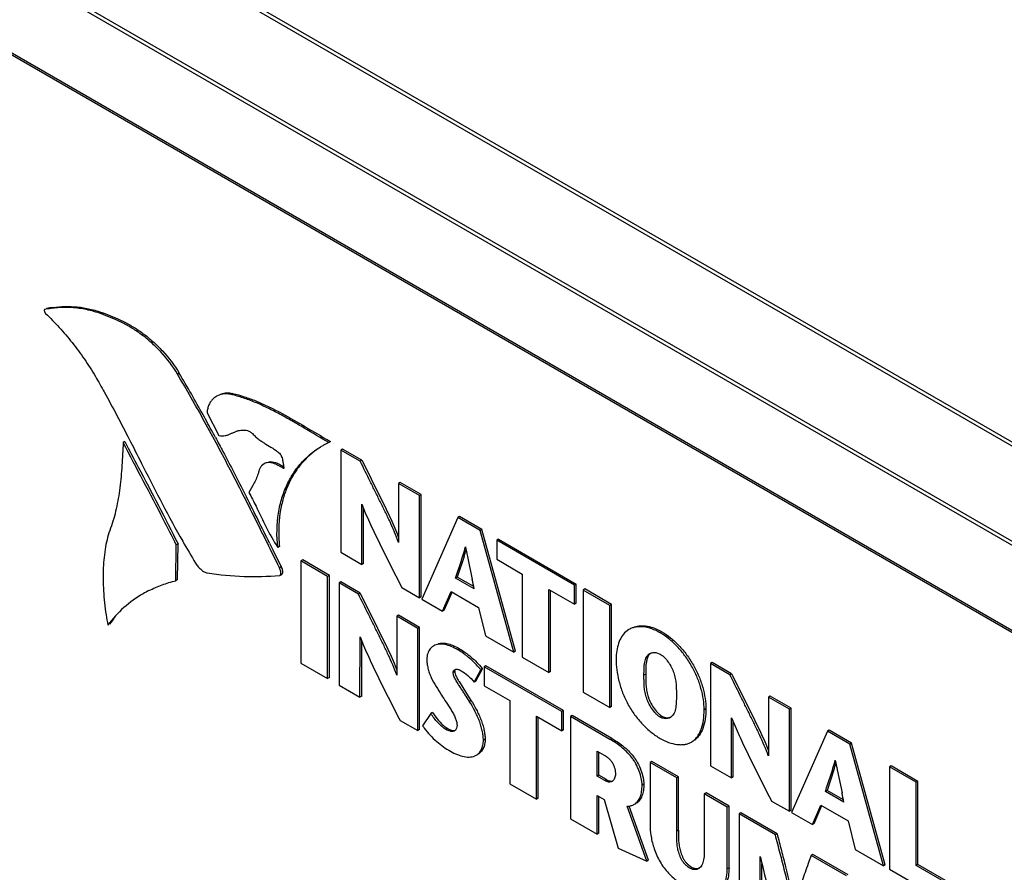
# Model space of a CAD drawing. Header units: inches. Extents: x 0 to 34, y 0 to 22.
# Tile 92 of 125: x 22.495 to 23.102, y 17.012 to 17.538. Entities that reach past the tile are written whole.
import ezdxf

# ---------------------------------------------------------------- set-up
doc = ezdxf.new("R2010")
doc.units = ezdxf.units.IN
doc.header["$LTSCALE"] = 1.87
doc.header["$MEASUREMENT"] = 0
doc.layers.get('0').update_dxf_attribs({"linetype": 'CONTINUOUS'})

msp = doc.modelspace()

# ---------------------------------------------------------------- linework, layer by layer
at = {"color": 7, "linetype": 'CONTINUOUS'}
for p, q in [((22.06688, 17.87795), (26.94592, 15.06085)), ((22.06541, 17.87639), (26.94444, 15.0593)), ((26.91807, 15.01316), (22.03903, 17.83025)), ((26.9187, 15.01523), (22.03967, 17.83232)), ((22.1125, 17.73551), (26.84305, 15.00415)), ((22.11328, 17.73374), (26.84382, 15.00238)), ((22.54597, 17.35726), (22.54491, 17.35664)), ((22.59294, 17.32009), (22.59188, 17.31947)), ((22.626, 17.30758), (22.62494, 17.30696)), ((22.61015, 17.29565), (22.6174, 17.28155)), ((22.5594, 17.27784), (22.55834, 17.27722)), ((22.56213, 17.27928), (22.56288, 17.27781)), ((22.68635, 17.2779), (22.68529, 17.27728)), ((22.68584, 17.27819), (22.68635, 17.2779)), ((22.69368, 17.27321), (22.69262, 17.2726)), ((22.69262, 17.2726), (22.69262, 17.20956)), ((22.70455, 17.26571), (22.69262, 17.2726)), ((22.70561, 17.26633), (22.69368, 17.27321)), ((22.70561, 17.26633), (22.70455, 17.26571)), ((22.6454, 17.26419), (22.64379, 17.26284)), ((22.72933, 17.25263), (22.72827, 17.25202)), ((22.74228, 17.24515), (22.72933, 17.25263)), ((22.72827, 17.25202), (22.72826, 17.21567)), ((22.74122, 17.24454), (22.72827, 17.25202)), ((22.63359, 17.24531), (22.63449, 17.24353)), ((22.74228, 17.24515), (22.74122, 17.24454)), ((22.74122, 17.1815), (22.74122, 17.24454)), ((22.74228, 17.18211), (22.74228, 17.24515)), ((22.70557, 17.20208), (22.70558, 17.23924)), ((22.7056, 17.23925), (22.70773, 17.23402)), ((22.70663, 17.2027), (22.70664, 17.23672)), ((22.76477, 17.23094), (22.74254, 17.18074)), ((22.76583, 17.23156), (22.76477, 17.23094)), ((22.77858, 17.22297), (22.76477, 17.23094)), ((22.77964, 17.22358), (22.76583, 17.23156)), ((22.77964, 17.22358), (22.77858, 17.22297)), ((22.79933, 17.14795), (22.77858, 17.22297)), ((22.80039, 17.14856), (22.77964, 17.22358)), ((22.78986, 17.21768), (22.7888, 17.21707)), ((22.7888, 17.21707), (22.7888, 17.20528)), ((22.83676, 17.18938), (22.7888, 17.21707)), ((22.78986, 17.21768), (22.83782, 17.18999)), ((22.59086, 17.19207), (22.59113, 17.21413)), ((22.59219, 17.21474), (22.59113, 17.21413)), ((22.59192, 17.19269), (22.59219, 17.21474)), ((22.64864, 17.21526), (22.6507, 17.2111)), ((22.6507, 17.2111), (22.65585, 17.20067)), ((22.65478, 17.2132), (22.65372, 17.21259)), ((22.69262, 17.20956), (22.70557, 17.20208)), ((22.66911, 17.20484), (22.66805, 17.20423)), ((22.66805, 17.20423), (22.66805, 17.14117)), ((22.68451, 17.19473), (22.66805, 17.20423)), ((22.68557, 17.19534), (22.66911, 17.20484)), ((22.76867, 17.207), (22.76451, 17.19431)), ((22.77071, 17.20708), (22.77369, 17.19285)), ((22.7888, 17.20528), (22.80456, 17.19617)), ((22.65585, 17.20067), (22.65479, 17.20006)), ((22.70663, 17.2027), (22.70557, 17.20208)), ((22.59192, 17.19269), (22.59086, 17.19207)), ((22.65482, 17.19523), (22.65509, 17.19531)), ((22.65509, 17.19531), (22.65615, 17.19592)), ((22.68557, 17.19534), (22.68451, 17.19473)), ((22.68451, 17.13167), (22.68451, 17.19473)), ((22.68557, 17.13228), (22.68557, 17.19534)), ((22.76451, 17.19431), (22.76345, 17.1937)), ((22.77491, 17.18708), (22.76345, 17.1937)), ((22.77461, 17.18848), (22.76451, 17.19431)), ((22.80456, 17.19617), (22.80456, 17.14493)), ((22.69259, 17.19129), (22.69153, 17.19067)), ((22.69153, 17.19067), (22.69153, 17.12762)), ((22.70346, 17.18379), (22.69153, 17.19067)), ((22.70452, 17.1844), (22.69259, 17.19129)), ((22.73021, 17.18786), (22.74122, 17.1815)), ((22.75542, 17.1733), (22.76064, 17.18532)), ((22.76064, 17.18532), (22.77756, 17.17555)), ((22.82102, 17.13543), (22.82102, 17.18667)), ((22.82102, 17.18667), (22.83676, 17.17758)), ((22.82208, 17.13604), (22.82208, 17.18606)), ((22.83782, 17.18999), (22.83676, 17.18938)), ((22.83676, 17.17758), (22.83676, 17.18938)), ((22.83782, 17.1782), (22.83782, 17.18999)), ((22.84313, 17.18693), (22.84207, 17.18631)), ((22.84207, 17.18631), (22.84207, 17.12327)), ((22.85852, 17.17681), (22.84207, 17.18631)), ((22.85959, 17.17742), (22.84313, 17.18693)), ((22.70452, 17.1844), (22.70346, 17.18379)), ((22.74228, 17.18211), (22.74122, 17.1815)), ((22.74254, 17.18074), (22.75542, 17.1733)), ((22.75648, 17.17392), (22.76131, 17.18503)), ((22.75648, 17.17392), (22.75542, 17.1733)), ((22.77756, 17.17555), (22.78186, 17.15804)), ((22.83782, 17.1782), (22.83676, 17.17758)), ((22.85959, 17.17742), (22.85852, 17.17681)), ((22.85852, 17.11377), (22.85852, 17.17681)), ((22.85959, 17.11438), (22.85959, 17.17742)), ((22.72719, 17.17008), (22.72717, 17.13373)), ((22.72825, 17.17069), (22.72719, 17.17008)), ((22.74013, 17.16262), (22.72719, 17.17008)), ((22.74119, 17.16323), (22.72825, 17.17069)), ((22.74119, 17.16323), (22.74013, 17.16262)), ((22.74013, 17.09956), (22.74013, 17.16262)), ((22.74119, 17.10017), (22.74119, 17.16323)), ((22.8704, 17.16196), (22.86844, 17.16054)), ((22.70446, 17.12015), (22.70448, 17.15732)), ((22.70451, 17.15732), (22.70663, 17.1521)), ((22.78186, 17.15804), (22.79933, 17.14795)), ((22.89072, 17.16053), (22.88966, 17.15991)), ((22.70552, 17.12076), (22.70554, 17.1548)), ((22.76583, 17.15008), (22.76477, 17.14947)), ((22.80039, 17.14856), (22.79933, 17.14795)), ((22.80456, 17.14493), (22.82102, 17.13543)), ((22.8875, 17.14763), (22.88966, 17.14678)), ((22.66805, 17.14117), (22.68451, 17.13167)), ((22.76628, 17.13679), (22.76681, 17.13649)), ((22.77484, 17.12952), (22.77904, 17.13699)), ((22.7759, 17.13013), (22.7801, 17.1376)), ((22.7801, 17.1376), (22.77904, 17.13699)), ((22.78213, 17.13959), (22.78107, 17.13898)), ((22.78107, 17.13898), (22.78107, 17.12716)), ((22.82905, 17.11127), (22.78107, 17.13898)), ((22.83011, 17.11189), (22.78213, 17.13959)), ((22.92183, 17.14148), (22.92077, 17.14087)), ((22.92077, 17.14087), (22.92077, 17.07783)), ((22.9327, 17.13398), (22.92077, 17.14087)), ((22.93376, 17.1346), (22.92183, 17.14148)), ((22.68557, 17.13228), (22.68451, 17.13167)), ((22.76301, 17.13604), (22.76195, 17.13543)), ((22.76304, 17.13641), (22.76301, 17.13604)), ((22.82208, 17.13604), (22.82102, 17.13543)), ((22.88073, 17.13442), (22.87967, 17.1338)), ((22.93376, 17.1346), (22.9327, 17.13398)), ((22.69153, 17.12762), (22.70446, 17.12015)), ((22.76557, 17.12976), (22.76792, 17.12607)), ((22.76792, 17.12607), (22.77294, 17.11823)), ((22.7759, 17.13013), (22.77484, 17.12952)), ((22.78107, 17.12716), (22.79682, 17.11807)), ((22.70552, 17.12076), (22.70446, 17.12015)), ((22.84207, 17.12327), (22.85852, 17.11377)), ((22.95642, 17.12029), (22.95641, 17.08394)), ((22.95748, 17.1209), (22.95642, 17.12029)), ((22.96936, 17.11282), (22.95642, 17.12029)), ((22.97042, 17.11343), (22.95748, 17.1209)), ((22.77294, 17.11823), (22.77188, 17.11762)), ((22.79682, 17.11807), (22.79682, 17.06682)), ((22.85959, 17.11438), (22.85852, 17.11377)), ((22.91786, 17.11298), (22.9168, 17.11236)), ((22.97042, 17.11343), (22.96936, 17.11282)), ((22.96936, 17.04978), (22.96936, 17.11282)), ((22.97042, 17.05039), (22.97042, 17.11343)), ((22.74807, 17.11011), (22.7431, 17.10252)), ((22.74913, 17.11072), (22.74807, 17.11011)), ((22.74913, 17.11072), (22.75128, 17.10778)), ((22.81329, 17.05731), (22.81329, 17.10856)), ((22.81329, 17.10856), (22.82905, 17.09946)), ((22.81436, 17.05793), (22.81436, 17.10795)), ((22.83011, 17.11189), (22.82905, 17.11127)), ((22.82905, 17.09946), (22.82905, 17.11127)), ((22.83011, 17.10007), (22.83011, 17.11189)), ((22.8354, 17.10883), (22.83434, 17.10822)), ((22.83434, 17.10822), (22.83434, 17.04516)), ((22.8587, 17.09415), (22.83434, 17.10822)), ((22.85976, 17.09477), (22.8354, 17.10883)), ((22.89072, 17.10847), (22.88966, 17.10786)), ((22.93371, 17.07036), (22.93372, 17.10752)), ((22.93374, 17.10752), (22.93587, 17.10229)), ((22.72914, 17.1059), (22.74013, 17.09956)), ((22.75849, 17.10091), (22.75743, 17.1003)), ((22.93477, 17.07097), (22.93478, 17.10501)), ((22.74119, 17.10017), (22.74013, 17.09956)), ((22.78166, 17.09426), (22.7806, 17.09365)), ((22.83011, 17.10007), (22.82905, 17.09946)), ((22.85976, 17.09477), (22.8587, 17.09415)), ((22.99291, 17.09922), (22.97069, 17.04901)), ((22.99397, 17.09983), (22.99291, 17.09922)), ((23.00673, 17.09124), (22.99291, 17.09922)), ((23.00779, 17.09185), (22.99397, 17.09983)), ((23.00779, 17.09185), (23.00673, 17.09124)), ((23.02746, 17.01623), (23.00673, 17.09124)), ((23.02852, 17.01684), (23.00779, 17.09185)), ((22.85081, 17.07143), (22.85081, 17.08689)), ((22.85081, 17.08689), (22.85516, 17.08439)), ((22.85187, 17.07204), (22.85187, 17.08628)), ((22.88447, 17.0805), (22.88341, 17.07988)), ((22.88341, 17.07988), (22.88341, 17.04133)), ((22.89987, 17.07038), (22.88341, 17.07988)), ((22.90093, 17.07099), (22.88447, 17.0805)), ((22.92077, 17.07783), (22.93371, 17.07036)), ((23.03219, 17.07776), (23.03113, 17.07715)), ((23.03113, 17.07715), (23.03113, 17.01411)), ((23.04759, 17.06765), (23.03113, 17.07715)), ((23.04865, 17.06826), (23.03219, 17.07776)), ((22.85187, 17.07204), (22.85081, 17.07143)), ((22.85549, 17.06873), (22.85081, 17.07143)), ((22.85655, 17.06934), (22.85187, 17.07204)), ((22.90093, 17.07099), (22.89987, 17.07038)), ((22.89987, 17.03742), (22.89987, 17.07038)), ((22.90093, 17.03804), (22.90093, 17.07099)), ((22.93477, 17.07097), (22.93371, 17.07036)), ((22.99681, 17.07527), (22.99264, 17.06259)), ((22.99885, 17.07534), (23.00184, 17.06111)), ((22.79682, 17.06682), (22.81329, 17.05731)), ((22.85655, 17.06934), (22.85549, 17.06873)), ((22.87954, 17.0665), (22.87848, 17.06589)), ((23.04865, 17.06826), (23.04759, 17.06765)), ((23.04759, 17.0164), (23.04759, 17.06765)), ((23.04865, 17.01702), (23.04865, 17.06826)), ((22.81436, 17.05793), (22.81329, 17.05731)), ((22.85081, 17.03565), (22.85081, 17.0595)), ((22.85081, 17.0595), (22.8551, 17.05703)), ((22.85187, 17.03626), (22.85187, 17.05889)), ((22.91794, 17.06118), (22.91687, 17.06056)), ((22.91687, 17.06056), (22.91687, 17.02787)), ((22.93106, 17.05237), (22.91687, 17.06056)), ((22.93212, 17.05299), (22.91794, 17.06118)), ((22.99264, 17.06259), (22.99158, 17.06198)), ((23.00306, 17.05535), (22.99158, 17.06198)), ((23.00276, 17.05675), (22.99264, 17.06259)), ((22.8551, 17.05703), (22.86376, 17.02708)), ((22.88138, 17.01898), (22.86929, 17.05299)), ((22.88245, 17.01959), (22.87058, 17.05296)), ((22.93212, 17.05299), (22.93106, 17.05237)), ((22.93106, 17.01425), (22.93106, 17.05237)), ((22.93212, 17.01486), (22.93212, 17.05299)), ((22.95836, 17.05613), (22.96936, 17.04978)), ((22.98355, 17.04158), (22.98878, 17.0536)), ((22.98462, 17.04219), (22.98944, 17.05331)), ((22.98878, 17.0536), (23.00569, 17.04383)), ((22.93946, 17.04875), (22.9384, 17.04814)), ((22.9384, 17.04814), (22.9384, 16.98508)), ((22.96071, 17.03525), (22.9384, 17.04814)), ((22.96177, 17.03587), (22.93946, 17.04875)), ((22.97042, 17.05039), (22.96936, 17.04978)), ((22.97069, 17.04901), (22.98355, 17.04158)), ((22.83434, 17.04516), (22.85081, 17.03565)), ((22.98462, 17.04219), (22.98355, 17.04158)), ((23.00569, 17.04383), (23.01, 17.02631)), ((22.85187, 17.03626), (22.85081, 17.03565)), ((22.90093, 17.03804), (22.89987, 17.03742)), ((22.96177, 17.03587), (22.96071, 17.03525)), ((22.86376, 17.02708), (22.88138, 17.01898)), ((22.95134, 16.9776), (22.95138, 17.02199)), ((22.98278, 17.02251), (22.98146, 17.01883)), ((22.98384, 17.02312), (22.98278, 17.02251)), ((23.00463, 17.00989), (22.98278, 17.02251)), ((23.00569, 17.01051), (22.98384, 17.02312)), ((23.01, 17.02631), (23.02746, 17.01623)), ((22.88245, 17.01959), (22.88138, 17.01898)), ((22.90936, 17.01515), (22.9083, 17.01453)), ((22.9524, 16.97822), (22.95244, 17.01746)), ((23.02852, 17.01684), (23.02746, 17.01623)), ((23.04865, 17.01702), (23.04759, 17.0164)), ((23.06756, 17.00487), (23.04759, 17.0164)), ((23.06862, 17.00549), (23.04865, 17.01702)), ((22.93212, 17.01486), (22.93106, 17.01425)), ((23.03113, 17.01411), (23.06756, 16.99308))]:
    msp.add_line(p, q, dxfattribs=at)
for centre, radius, start, end in [((22.52394, 17.2979), 0.06337, 98.03991, 101.82774), ((21.69902, 16.79142), 1.03854, 28.96099, 30.6), ((22.62155, 17.29614), 0.01116, 119.99595, 133.34499), ((21.52205, 16.69284), 1.24112, 28.42063, 28.98724), ((21.436, 16.64614), 1.33903, 28.27368, 28.42554), ((22.70641, 17.23098), 0.0509, 114.52313, 118.62584), ((22.91765, 17.6851), 0.46831, 240.02317, 240.33018), ((22.70644, 17.23092), 0.05096, 118.62566, 120.00167), ((19.87297, 15.84412), 3.09586, 26.28877, 26.87379), ((23.01795, 17.45733), 0.48673, 209.67497, 211.5273), ((22.74238, 17.22244), 0.08808, 183.33835, 186.02468), ((22.60814, 17.17267), 0.12876, 21.08875, 21.60679), ((22.60175, 17.25901), 0.17484, 342.69406, 344.10058), ((23.42945, 17.33921), 0.67186, 190.8332, 191.34236), ((21.03723, 16.82187), 1.77564, 11.86915, 12.0595), ((22.60773, 17.11985), 0.0741, 116.86243, 119.99746), ((22.60662, 17.12165), 0.07199, 119.94964, 143.35843), ((22.74174, 17.19963), 0.19603, 188.37938, 190.29157), ((22.60839, 17.12167), 0.0729, 139.02499, 143.31416), ((22.60875, 17.09153), 0.12689, 21.02369, 21.54688), ((22.74478, 17.11057), 0.04326, 37.64105, 40.25936), ((22.7463, 17.11154), 0.04268, 37.63664, 38.25572), ((22.89295, 17.11256), 0.00568, 300.01007, 305.17449), ((22.77795, 17.1256), 0.04179, 213.51716, 215.88886), ((22.76126, 17.1017), 0.00271, 300.07243, 309.6064), ((22.83492, 17.04031), 0.13026, 21.12635, 21.64256), ((22.82703, 17.12802), 0.17779, 342.74292, 344.12752), ((23.7182, 17.22), 0.73375, 190.90295, 191.36996), ((22.85824, 17.0711), 0.00333, 300.0473, 307.4362), ((20.55032, 16.53644), 2.50703, 11.94553, 12.08021), ((22.86994, 17.06072), 0.00766, 295.11894, 299.98838), ((23.65207, 17.17989), 0.71822, 192.70101, 193.16027)]:
    msp.add_arc(centre, radius, start, end, dxfattribs=at)
for points, knots in [([(22.50989, 17.3593), (22.50986, 17.3593), (22.5098, 17.35927), (22.50973, 17.35918), (22.5097, 17.35907), (22.50967, 17.35888), (22.50969, 17.3586), (22.50976, 17.35823), (22.50989, 17.35784), (22.51006, 17.35746), (22.51026, 17.35712), (22.51041, 17.35692), (22.5105, 17.35684)], [0, 0, 0, 0, 0.034929, 0.071006, 0.112541, 0.161224, 0.279593, 0.420284, 0.573356, 0.727967, 0.873381, 1, 1, 1, 1]), ([(22.54491, 17.35664), (22.54189, 17.35775), (22.53587, 17.35949), (22.52681, 17.36072), (22.51815, 17.36066), (22.51258, 17.35986), (22.50989, 17.3593)], [0, 0, 0, 0, 0.271358, 0.526378, 0.768543, 1, 1, 1, 1]), ([(22.5105, 17.35684), (22.5134, 17.35412), (22.5191, 17.34833), (22.52708, 17.33894), (22.53453, 17.32883), (22.53905, 17.32171), (22.54118, 17.31806)], [0, 0, 0, 0, 0.240895, 0.490463, 0.744801, 1, 1, 1, 1]), ([(22.51508, 17.36064), (22.51749, 17.36098), (22.52247, 17.36139), (22.53012, 17.3611), (22.53806, 17.3598), (22.54332, 17.35822), (22.54597, 17.35726)], [0, 0, 0, 0, 0.233188, 0.476151, 0.730821, 1, 1, 1, 1]), ([(22.59188, 17.31947), (22.58896, 17.32441), (22.58375, 17.33124), (22.57579, 17.33904), (22.56966, 17.34402), (22.56344, 17.34815), (22.55724, 17.35153), (22.55107, 17.35431), (22.54695, 17.3559), (22.54491, 17.35664)], [0, 0, 0, 0, 0.281352, 0.41736, 0.546875, 0.668279, 0.783154, 0.89329, 1, 1, 1, 1]), ([(22.54597, 17.35726), (22.54801, 17.35651), (22.55213, 17.35492), (22.5583, 17.35214), (22.56451, 17.34876), (22.57072, 17.34463), (22.57685, 17.33965), (22.58481, 17.33185), (22.59002, 17.32502), (22.59294, 17.32009)], [0, 0, 0, 0, 0.10671, 0.216846, 0.331721, 0.453125, 0.58264, 0.718648, 1, 1, 1, 1]), ([(22.65479, 17.20006), (22.64982, 17.21012), (22.63987, 17.23027), (22.62461, 17.26036), (22.60875, 17.29018), (22.59762, 17.30978), (22.59188, 17.31947)], [0, 0, 0, 0, 0.249398, 0.499329, 0.74963, 1, 1, 1, 1]), ([(22.54118, 17.31806), (22.54303, 17.31489), (22.55029, 17.30211), (22.55711, 17.28909), (22.56213, 17.27928)], [0, 0, 0, 0, 0.250033, 1, 1, 1, 1]), ([(22.62494, 17.30696), (22.62415, 17.30716), (22.62258, 17.3074), (22.62023, 17.30732), (22.618, 17.3068), (22.61662, 17.30618), (22.61597, 17.30581)], [0, 0, 0, 0, 0.261457, 0.513054, 0.758163, 1, 1, 1, 1]), ([(22.61867, 17.3072), (22.6198, 17.30763), (22.62227, 17.30814), (22.62477, 17.30788), (22.626, 17.30758)], [0, 0, 0, 0, 0.487542, 1, 1, 1, 1]), ([(22.68529, 17.27728), (22.68018, 17.28018), (22.67261, 17.2847), (22.6625, 17.29061), (22.65494, 17.29485), (22.64739, 17.29874), (22.64109, 17.3016), (22.63605, 17.30357), (22.63114, 17.30528), (22.62742, 17.30635), (22.62494, 17.30696)], [0, 0, 0, 0, 0.261045, 0.391576, 0.520425, 0.64644, 0.768668, 0.828158, 0.886526, 1, 1, 1, 1]), ([(22.626, 17.30758), (22.62836, 17.30699), (22.63315, 17.30563), (22.64028, 17.30303), (22.64745, 17.29983), (22.65715, 17.29491), (22.66919, 17.28798), (22.67879, 17.28224), (22.68366, 17.27943)], [0, 0, 0, 0, 0.113578, 0.231323, 0.3533, 0.479007, 0.738054, 1, 1, 1, 1]), ([(22.61389, 17.30426), (22.61335, 17.30375), (22.61235, 17.3026), (22.6112, 17.30056), (22.61042, 17.29821), (22.61019, 17.29653), (22.61015, 17.29565)], [0, 0, 0, 0, 0.232079, 0.472676, 0.726767, 1, 1, 1, 1]), ([(22.6174, 17.28155), (22.61806, 17.2814), (22.61939, 17.28126), (22.62132, 17.28149), (22.62311, 17.28205), (22.62482, 17.28278), (22.62651, 17.28357), (22.62823, 17.2843), (22.63004, 17.28485), (22.6313, 17.285), (22.63194, 17.28501)], [0, 0, 0, 0, 0.134895, 0.259904, 0.382056, 0.504392, 0.627257, 0.750107, 0.873328, 1, 1, 1, 1]), ([(22.63194, 17.28501), (22.63243, 17.28501), (22.63346, 17.28498), (22.63504, 17.28471), (22.63667, 17.28404), (22.63764, 17.28327), (22.63809, 17.28281)], [0, 0, 0, 0, 0.21941, 0.457096, 0.713068, 1, 1, 1, 1]), ([(22.63809, 17.28281), (22.63873, 17.28215), (22.64004, 17.28089), (22.6421, 17.27918), (22.64421, 17.27768), (22.64705, 17.27591), (22.64993, 17.27424), (22.65273, 17.27233), (22.65407, 17.27125), (22.65473, 17.27066)], [0, 0, 0, 0, 0.13407, 0.263687, 0.388241, 0.509298, 0.749216, 0.872007, 1, 1, 1, 1]), ([(22.55834, 17.27722), (22.55815, 17.27252), (22.5577, 17.26323), (22.55646, 17.24957), (22.55433, 17.23659), (22.55202, 17.22834), (22.55056, 17.22448)], [0, 0, 0, 0, 0.263682, 0.521711, 0.768421, 1, 1, 1, 1]), ([(22.59113, 17.21413), (22.58849, 17.21942), (22.57776, 17.24056), (22.5666, 17.26147), (22.55834, 17.27722)], [0, 0, 0, 0, 0.249726, 1, 1, 1, 1]), ([(22.5594, 17.27784), (22.56216, 17.27259), (22.57321, 17.25162), (22.58426, 17.23065), (22.59219, 17.21474)], [0, 0, 0, 0, 0.250134, 1, 1, 1, 1]), ([(22.56288, 17.27781), (22.56551, 17.27266), (22.57595, 17.25203), (22.58647, 17.23142), (22.59506, 17.21636)], [0, 0, 0, 0, 0.250159, 1, 1, 1, 1]), ([(22.61527, 17.28041), (22.61684, 17.27751), (22.62305, 17.26586), (22.6291, 17.25413), (22.63359, 17.24531)], [0, 0, 0, 0, 0.250137, 1, 1, 1, 1]), ([(22.65372, 17.21259), (22.65298, 17.21962), (22.65311, 17.23004), (22.65604, 17.24299), (22.65928, 17.25144), (22.6635, 17.25891), (22.66859, 17.26537), (22.67441, 17.27081), (22.67873, 17.27377), (22.68096, 17.27505)], [0, 0, 0, 0, 0.294454, 0.427136, 0.551643, 0.669736, 0.782976, 0.892697, 1, 1, 1, 1]), ([(22.6786, 17.2735), (22.67669, 17.27219), (22.67301, 17.26927), (22.66807, 17.26412), (22.66374, 17.25817), (22.6601, 17.25143), (22.65725, 17.24392), (22.65452, 17.23257), (22.65409, 17.22348), (22.65445, 17.21731)], [0, 0, 0, 0, 0.108515, 0.219561, 0.334072, 0.453149, 0.57805, 0.710171, 1, 1, 1, 1]), ([(22.65473, 17.27066), (22.65505, 17.27038), (22.65559, 17.26967), (22.65616, 17.26845), (22.65657, 17.26714), (22.65685, 17.26588), (22.65701, 17.26491), (22.65712, 17.26418), (22.65718, 17.26374), (22.65723, 17.26335), (22.65728, 17.26303), (22.65733, 17.26268), (22.65738, 17.2623), (22.65743, 17.26197), (22.65746, 17.26172), (22.65746, 17.26156), (22.65745, 17.26143), (22.65742, 17.26134), (22.65737, 17.26131), (22.65731, 17.2613), (22.65726, 17.26132), (22.65723, 17.26134)], [0, 0, 0, 0, 0.125023, 0.260758, 0.4001, 0.531917, 0.644218, 0.695161, 0.748867, 0.778324, 0.810352, 0.845578, 0.884612, 0.925304, 0.943919, 0.960058, 0.972889, 0.982082, 0.985763, 0.989533, 1, 1, 1, 1]), ([(22.65723, 17.26134), (22.65619, 17.26198), (22.65462, 17.26289), (22.65248, 17.2639), (22.65092, 17.26448), (22.6494, 17.26486), (22.64796, 17.26497), (22.6466, 17.26476), (22.64578, 17.26441), (22.6454, 17.26419)], [0, 0, 0, 0, 0.287912, 0.426506, 0.557743, 0.679787, 0.792305, 0.897504, 1, 1, 1, 1]), ([(22.64797, 17.2654), (22.64942, 17.26573), (22.65192, 17.26522), (22.65494, 17.26389), (22.65654, 17.263), (22.65735, 17.26252)], [0, 0, 0, 0, 0.450113, 0.717418, 1, 1, 1, 1]), ([(22.72823, 17.21567), (22.72669, 17.21997), (22.72398, 17.22631), (22.72, 17.23461), (22.71692, 17.24085), (22.71384, 17.24708), (22.70973, 17.25537), (22.70663, 17.26158), (22.70455, 17.26571)], [0, 0, 0, 0, 0.247347, 0.372825, 0.498553, 0.624045, 0.749368, 1, 1, 1, 1]), ([(22.70561, 17.26633), (22.70753, 17.2625), (22.7104, 17.25676), (22.71421, 17.24909), (22.71706, 17.24332), (22.71991, 17.23755), (22.72366, 17.22987), (22.72629, 17.22404), (22.72786, 17.22008)], [0, 0, 0, 0, 0.250236, 0.375339, 0.500572, 0.626035, 0.751514, 1, 1, 1, 1]), ([(22.64178, 17.25891), (22.64148, 17.25775), (22.64073, 17.2555), (22.63881, 17.25133), (22.63705, 17.24843), (22.63591, 17.24651)], [0, 0, 0, 0, 0.262554, 0.513624, 1, 1, 1, 1]), ([(22.64379, 17.26284), (22.64355, 17.26258), (22.64266, 17.2614), (22.64207, 17.26), (22.64178, 17.25891)], [0, 0, 0, 0, 0.23809, 1, 1, 1, 1]), ([(22.63591, 17.24651), (22.63745, 17.2437), (22.64322, 17.23231), (22.64846, 17.22058), (22.65372, 17.21259)], [0, 0, 0, 0, 0.250457, 1, 1, 1, 1]), ([(22.70773, 17.23402), (22.70856, 17.23206), (22.7103, 17.22817), (22.713, 17.22236), (22.71577, 17.21658), (22.71955, 17.20889), (22.72438, 17.19932), (22.72828, 17.19168), (22.73021, 17.18786)], [0, 0, 0, 0, 0.124286, 0.248977, 0.373872, 0.498938, 0.749412, 1, 1, 1, 1]), ([(22.55056, 17.22448), (22.54916, 17.22075), (22.54708, 17.21261), (22.54581, 17.19959), (22.54604, 17.18555), (22.54708, 17.17595), (22.5478, 17.17107)], [0, 0, 0, 0, 0.221109, 0.464055, 0.725482, 1, 1, 1, 1]), ([(22.76345, 17.1937), (22.76396, 17.19529), (22.76502, 17.19847), (22.76662, 17.20323), (22.76815, 17.20805), (22.76908, 17.21131), (22.76952, 17.21296)], [0, 0, 0, 0, 0.248463, 0.496646, 0.746632, 1, 1, 1, 1]), ([(22.60307, 17.20281), (22.60353, 17.20207), (22.60457, 17.20066), (22.60636, 17.19886), (22.60798, 17.19769), (22.60928, 17.19708), (22.60992, 17.1969), (22.61022, 17.19686)], [0, 0, 0, 0, 0.276409, 0.548635, 0.7952, 0.90344, 1, 1, 1, 1]), ([(22.65509, 17.19531), (22.6552, 17.19537), (22.6554, 17.1956), (22.65555, 17.19607), (22.6556, 17.19664), (22.65557, 17.19729), (22.65547, 17.19799), (22.65525, 17.19894), (22.655, 17.19963), (22.65479, 17.20006)], [0, 0, 0, 0, 0.0779, 0.172547, 0.287421, 0.419439, 0.563169, 0.712291, 1, 1, 1, 1]), ([(22.65585, 17.20067), (22.65606, 17.20024), (22.65631, 17.19955), (22.65653, 17.19861), (22.65663, 17.1979), (22.65666, 17.19725), (22.65661, 17.19668), (22.65646, 17.19622), (22.65626, 17.19599), (22.65615, 17.19592)], [0, 0, 0, 0, 0.287708, 0.436831, 0.58056, 0.712579, 0.827452, 0.9221, 1, 1, 1, 1]), ([(22.57425, 17.18595), (22.57688, 17.18728), (22.58231, 17.18964), (22.58798, 17.19137), (22.59086, 17.19207)], [0, 0, 0, 0, 0.498004, 1, 1, 1, 1]), ([(22.61022, 17.19686), (22.61774, 17.19571), (22.63261, 17.19431), (22.64755, 17.19464), (22.65482, 17.19523)], [0, 0, 0, 0, 0.510639, 1, 1, 1, 1]), ([(22.72714, 17.13373), (22.72561, 17.13803), (22.72289, 17.14437), (22.71892, 17.15267), (22.71584, 17.15891), (22.71276, 17.16515), (22.70864, 17.17344), (22.70553, 17.17965), (22.70346, 17.18379)], [0, 0, 0, 0, 0.247299, 0.372791, 0.498536, 0.624037, 0.749364, 1, 1, 1, 1]), ([(22.70452, 17.1844), (22.70644, 17.18057), (22.70931, 17.17483), (22.71312, 17.16715), (22.71598, 17.16139), (22.71883, 17.15562), (22.72257, 17.14793), (22.72521, 17.14209), (22.72677, 17.13814)], [0, 0, 0, 0, 0.250232, 0.375335, 0.500572, 0.626046, 0.751538, 1, 1, 1, 1]), ([(22.88966, 17.15991), (22.88799, 17.16087), (22.88465, 17.16245), (22.88026, 17.16353), (22.87691, 17.1637), (22.87457, 17.16349), (22.87238, 17.16294), (22.87103, 17.16232), (22.8704, 17.16196)], [0, 0, 0, 0, 0.284794, 0.544752, 0.665624, 0.78093, 0.891789, 1, 1, 1, 1]), ([(22.87362, 17.16354), (22.87487, 17.16396), (22.8776, 17.16442), (22.88189, 17.16406), (22.88637, 17.16277), (22.88927, 17.16136), (22.89072, 17.16053)], [0, 0, 0, 0, 0.220594, 0.459312, 0.719223, 1, 1, 1, 1]), ([(22.86844, 17.16054), (22.86744, 17.15964), (22.86566, 17.15743), (22.86382, 17.1534), (22.86272, 17.14875), (22.8625, 17.14543), (22.8625, 17.14372)], [0, 0, 0, 0, 0.219962, 0.458774, 0.719204, 1, 1, 1, 1]), ([(22.9168, 17.11236), (22.9168, 17.1145), (22.91642, 17.11898), (22.91493, 17.12576), (22.91253, 17.1327), (22.90922, 17.13949), (22.90506, 17.14582), (22.90031, 17.15147), (22.8952, 17.15623), (22.89151, 17.15884), (22.88966, 17.15991)], [0, 0, 0, 0, 0.112668, 0.235591, 0.3654, 0.498743, 0.632527, 0.76325, 0.887006, 1, 1, 1, 1]), ([(22.89072, 17.16053), (22.89257, 17.15946), (22.89626, 17.15685), (22.90137, 17.15208), (22.90612, 17.14643), (22.91028, 17.1401), (22.91359, 17.13331), (22.91599, 17.12638), (22.91748, 17.11959), (22.91786, 17.11511), (22.91786, 17.11298)], [0, 0, 0, 0, 0.112994, 0.23675, 0.367473, 0.501257, 0.6346, 0.764409, 0.887332, 1, 1, 1, 1]), ([(22.70663, 17.1521), (22.70746, 17.15014), (22.7092, 17.14624), (22.7119, 17.14043), (22.71467, 17.13465), (22.71845, 17.12695), (22.72329, 17.11738), (22.72719, 17.10973), (22.72914, 17.1059)], [0, 0, 0, 0, 0.124277, 0.248966, 0.373861, 0.498929, 0.74941, 1, 1, 1, 1]), ([(22.74781, 17.15008), (22.74712, 17.14924), (22.74599, 17.14714), (22.74567, 17.14479), (22.74567, 17.14355)], [0, 0, 0, 0, 0.467126, 1, 1, 1, 1]), ([(22.74995, 17.1519), (22.74975, 17.15178), (22.74896, 17.15127), (22.74826, 17.15062), (22.74781, 17.15008)], [0, 0, 0, 0, 0.2471, 1, 1, 1, 1]), ([(22.76477, 17.14947), (22.76348, 17.15021), (22.76093, 17.15151), (22.7576, 17.15262), (22.75501, 17.15299), (22.7532, 17.15297), (22.75149, 17.15264), (22.75044, 17.15218), (22.74995, 17.1519)], [0, 0, 0, 0, 0.284323, 0.546935, 0.668054, 0.782556, 0.892177, 1, 1, 1, 1]), ([(22.75264, 17.15321), (22.75361, 17.1535), (22.75519, 17.15366), (22.7573, 17.15344), (22.75957, 17.15295), (22.76247, 17.15188), (22.76471, 17.15073), (22.76583, 17.15008)], [0, 0, 0, 0, 0.218053, 0.334877, 0.457692, 0.720173, 1, 1, 1, 1]), ([(22.7778, 17.13853), (22.77682, 17.13968), (22.77479, 17.14185), (22.77204, 17.1443), (22.7698, 17.14608), (22.76761, 17.1477), (22.76592, 17.1488), (22.76477, 17.14947)], [0, 0, 0, 0, 0.265206, 0.521573, 0.645859, 0.767117, 1, 1, 1, 1]), ([(22.76583, 17.15008), (22.76708, 17.14936), (22.76891, 17.14815), (22.77127, 17.14637), (22.77369, 17.14441), (22.77664, 17.14169), (22.7788, 17.13926), (22.77982, 17.13797)], [0, 0, 0, 0, 0.231965, 0.353113, 0.47744, 0.73414, 1, 1, 1, 1]), ([(22.74567, 17.14355), (22.74567, 17.14266), (22.7458, 17.14081), (22.74634, 17.138), (22.74719, 17.13512), (22.74873, 17.1313), (22.75131, 17.12676), (22.7536, 17.12327), (22.75471, 17.1215)], [0, 0, 0, 0, 0.11052, 0.229537, 0.354338, 0.48201, 0.740278, 1, 1, 1, 1]), ([(22.8625, 17.14372), (22.8625, 17.14152), (22.86281, 17.13695), (22.86412, 17.12998), (22.86634, 17.12284), (22.86954, 17.11584), (22.87374, 17.10931), (22.87863, 17.10346), (22.88392, 17.09853), (22.88773, 17.09583), (22.88966, 17.09472)], [0, 0, 0, 0, 0.112803, 0.234994, 0.36349, 0.495676, 0.629368, 0.760999, 0.886063, 1, 1, 1, 1]), ([(22.87967, 17.1338), (22.87967, 17.13515), (22.87968, 17.13716), (22.87985, 17.1398), (22.88011, 17.14166), (22.88054, 17.14337), (22.88118, 17.1449), (22.88209, 17.14617), (22.8829, 17.14681), (22.88333, 17.14705)], [0, 0, 0, 0, 0.282579, 0.42043, 0.551912, 0.674918, 0.788847, 0.895672, 1, 1, 1, 1]), ([(22.88165, 17.14402), (22.88142, 17.14332), (22.88107, 17.14181), (22.88074, 17.13859), (22.88073, 17.1361), (22.88073, 17.13442)], [0, 0, 0, 0, 0.22978, 0.478171, 1, 1, 1, 1]), ([(22.88385, 17.14731), (22.8836, 17.14712), (22.88311, 17.14668), (22.88229, 17.14562), (22.88187, 17.14468), (22.88165, 17.14402)], [0, 0, 0, 0, 0.239912, 0.483688, 1, 1, 1, 1]), ([(22.88333, 17.14705), (22.88392, 17.1474), (22.88531, 17.14787), (22.88677, 17.14779), (22.8875, 17.14763)], [0, 0, 0, 0, 0.481287, 1, 1, 1, 1]), ([(22.88966, 17.14678), (22.89011, 17.14651), (22.89101, 17.14588), (22.89275, 17.14431), (22.89472, 17.14189), (22.89636, 17.13917), (22.89744, 17.13688), (22.89829, 17.13464), (22.89902, 17.13185), (22.89962, 17.12755), (22.89964, 17.12436), (22.89964, 17.12227)], [0, 0, 0, 0, 0.057015, 0.119038, 0.253894, 0.394246, 0.462767, 0.528727, 0.654339, 0.773974, 1, 1, 1, 1]), ([(22.76195, 17.13543), (22.76195, 17.13562), (22.76199, 17.13599), (22.76218, 17.13648), (22.76248, 17.13687), (22.76274, 17.13706), (22.76288, 17.13714)], [0, 0, 0, 0, 0.282051, 0.532784, 0.767892, 1, 1, 1, 1]), ([(22.76288, 17.13714), (22.76335, 17.13742), (22.76428, 17.13754), (22.76542, 17.13722), (22.76599, 17.13694), (22.76628, 17.13679)], [0, 0, 0, 0, 0.467183, 0.724912, 1, 1, 1, 1]), ([(22.77188, 17.11762), (22.771, 17.11906), (22.76965, 17.12119), (22.76779, 17.12402), (22.76638, 17.12619), (22.76493, 17.12845), (22.76374, 17.13039), (22.7629, 17.13199), (22.76225, 17.13349), (22.76195, 17.13467), (22.76195, 17.13543)], [0, 0, 0, 0, 0.245885, 0.368705, 0.494413, 0.625238, 0.760664, 0.826591, 0.889142, 1, 1, 1, 1]), ([(22.76301, 17.13604), (22.76301, 17.13586), (22.76306, 17.13509), (22.76327, 17.13433), (22.76348, 17.13378)], [0, 0, 0, 0, 0.234317, 1, 1, 1, 1]), ([(22.76348, 17.13378), (22.76373, 17.13309), (22.76439, 17.13172), (22.76516, 17.13042), (22.76557, 17.12976)], [0, 0, 0, 0, 0.48556, 1, 1, 1, 1]), ([(22.76681, 17.13649), (22.76829, 17.13564), (22.7712, 17.13355), (22.77369, 17.13097), (22.77484, 17.12952)], [0, 0, 0, 0, 0.478011, 1, 1, 1, 1]), ([(22.88966, 17.10786), (22.88918, 17.10813), (22.88823, 17.10881), (22.88642, 17.11052), (22.88439, 17.11314), (22.88272, 17.11607), (22.88165, 17.11852), (22.88083, 17.12089), (22.88014, 17.1238), (22.87976, 17.12724), (22.87966, 17.13056), (22.87967, 17.13273), (22.87967, 17.1338)], [0, 0, 0, 0, 0.057317, 0.119922, 0.256501, 0.398287, 0.466936, 0.532645, 0.657125, 0.775324, 0.889318, 1, 1, 1, 1]), ([(22.88073, 17.13442), (22.88073, 17.13334), (22.88072, 17.13117), (22.88082, 17.12785), (22.8812, 17.12442), (22.88189, 17.1215), (22.88271, 17.11913), (22.88378, 17.11668), (22.88545, 17.11375), (22.88748, 17.11113), (22.88929, 17.10942), (22.89024, 17.10875), (22.89072, 17.10847)], [0, 0, 0, 0, 0.110682, 0.224676, 0.342875, 0.467355, 0.533064, 0.601713, 0.743499, 0.880078, 0.942683, 1, 1, 1, 1]), ([(22.95638, 17.08394), (22.95484, 17.08824), (22.95212, 17.09458), (22.94815, 17.10288), (22.94507, 17.10911), (22.94199, 17.11535), (22.93788, 17.12364), (22.93477, 17.12985), (22.9327, 17.13398)], [0, 0, 0, 0, 0.247377, 0.372844, 0.49856, 0.624045, 0.749366, 1, 1, 1, 1]), ([(22.93376, 17.1346), (22.93568, 17.13077), (22.93855, 17.12503), (22.94236, 17.11736), (22.94521, 17.11159), (22.94806, 17.10582), (22.9518, 17.09814), (22.95444, 17.09231), (22.956, 17.08836)], [0, 0, 0, 0, 0.250242, 0.375347, 0.500578, 0.626032, 0.7515, 1, 1, 1, 1]), ([(22.75471, 17.1215), (22.75565, 17.12002), (22.75763, 17.117), (22.76018, 17.11321), (22.76206, 17.11), (22.76324, 17.10758), (22.76407, 17.10523), (22.76431, 17.10364), (22.76431, 17.10289)], [0, 0, 0, 0, 0.247699, 0.513134, 0.647057, 0.775038, 0.893223, 1, 1, 1, 1]), ([(22.89964, 17.12227), (22.89964, 17.12085), (22.89966, 17.11872), (22.89953, 17.11593), (22.89931, 17.11394), (22.89893, 17.11209), (22.89833, 17.11042), (22.89745, 17.10898), (22.89665, 17.10822), (22.89622, 17.10792)], [0, 0, 0, 0, 0.279674, 0.416921, 0.548502, 0.67228, 0.787428, 0.895372, 1, 1, 1, 1]), ([(22.7806, 17.09365), (22.7806, 17.0946), (22.78046, 17.09656), (22.77993, 17.09955), (22.77911, 17.10263), (22.77804, 17.10575), (22.77674, 17.10883), (22.77474, 17.11284), (22.77303, 17.11571), (22.77188, 17.11762)], [0, 0, 0, 0, 0.110067, 0.228016, 0.352196, 0.480583, 0.61094, 0.741075, 1, 1, 1, 1]), ([(22.77294, 17.11823), (22.77409, 17.11633), (22.7758, 17.11345), (22.7778, 17.10945), (22.7791, 17.10636), (22.78017, 17.10324), (22.78099, 17.10016), (22.78152, 17.09717), (22.78166, 17.09521), (22.78166, 17.09426)], [0, 0, 0, 0, 0.258925, 0.38906, 0.519417, 0.647804, 0.771984, 0.889933, 1, 1, 1, 1]), ([(22.90895, 17.09251), (22.90963, 17.0929), (22.91093, 17.09386), (22.91256, 17.0957), (22.91391, 17.09789), (22.91538, 17.1013), (22.91653, 17.10617), (22.9168, 17.11025), (22.9168, 17.11236)], [0, 0, 0, 0, 0.105835, 0.214888, 0.329645, 0.451264, 0.714705, 1, 1, 1, 1]), ([(22.91786, 17.11298), (22.91786, 17.11086), (22.91759, 17.10679), (22.91644, 17.10191), (22.91497, 17.0985), (22.91362, 17.09631), (22.91199, 17.09447), (22.9107, 17.09351), (22.91002, 17.09312)], [0, 0, 0, 0, 0.285295, 0.548736, 0.670355, 0.785112, 0.894165, 1, 1, 1, 1]), ([(22.75743, 17.1003), (22.75654, 17.10081), (22.7548, 17.10211), (22.75241, 17.10448), (22.75016, 17.10718), (22.74875, 17.10912), (22.74807, 17.11011)], [0, 0, 0, 0, 0.226265, 0.474756, 0.736518, 1, 1, 1, 1]), ([(22.75128, 17.10778), (22.75236, 17.1064), (22.75405, 17.10443), (22.75654, 17.1022), (22.75784, 17.10129), (22.75849, 17.10091)], [0, 0, 0, 0, 0.526985, 0.772599, 1, 1, 1, 1]), ([(22.89579, 17.10764), (22.89536, 17.1074), (22.89443, 17.10701), (22.89289, 17.10683), (22.89124, 17.10709), (22.89018, 17.10755), (22.88966, 17.10786)], [0, 0, 0, 0, 0.228435, 0.464477, 0.717663, 1, 1, 1, 1]), ([(22.89072, 17.10847), (22.89119, 17.1082), (22.89214, 17.10776), (22.89362, 17.10747), (22.89502, 17.10754), (22.89589, 17.1078), (22.8963, 17.10798)], [0, 0, 0, 0, 0.281115, 0.535249, 0.772169, 1, 1, 1, 1]), ([(22.74409, 17.1011), (22.7463, 17.09804), (22.75017, 17.09396), (22.75589, 17.08954), (22.75881, 17.08768), (22.76025, 17.08684)], [0, 0, 0, 0, 0.522052, 0.768884, 1, 1, 1, 1]), ([(22.76262, 17.09935), (22.76245, 17.09926), (22.76209, 17.0991), (22.76149, 17.09899), (22.76086, 17.099), (22.75995, 17.09916), (22.75878, 17.09957), (22.75789, 17.10004), (22.75743, 17.1003)], [0, 0, 0, 0, 0.10585, 0.214138, 0.328316, 0.449996, 0.714933, 1, 1, 1, 1]), ([(22.75849, 17.10091), (22.7589, 17.10068), (22.75971, 17.10025), (22.76124, 17.09966), (22.76251, 17.09952), (22.76322, 17.09976)], [0, 0, 0, 0, 0.282307, 0.548235, 1, 1, 1, 1]), ([(22.76431, 17.10289), (22.76431, 17.10224), (22.76412, 17.10102), (22.76342, 17.09996), (22.76299, 17.09961)], [0, 0, 0, 0, 0.539326, 1, 1, 1, 1]), ([(22.93587, 17.10229), (22.93671, 17.10033), (22.93845, 17.09644), (22.94115, 17.09064), (22.94392, 17.08485), (22.9477, 17.07716), (22.95253, 17.06759), (22.95642, 17.05995), (22.95836, 17.05613)], [0, 0, 0, 0, 0.124298, 0.248991, 0.373887, 0.498951, 0.749418, 1, 1, 1, 1]), ([(22.78166, 17.09426), (22.78166, 17.09324), (22.78147, 17.09127), (22.78058, 17.08859), (22.77916, 17.08641), (22.77787, 17.08534), (22.77719, 17.08495)], [0, 0, 0, 0, 0.285652, 0.543708, 0.77928, 1, 1, 1, 1]), ([(22.87848, 17.06589), (22.87848, 17.06657), (22.87839, 17.06797), (22.8779, 17.07091), (22.87676, 17.0747), (22.87509, 17.07836), (22.87343, 17.08115), (22.87161, 17.08373), (22.86906, 17.0866), (22.86469, 17.09044), (22.8611, 17.09277), (22.8587, 17.09415)], [0, 0, 0, 0, 0.056399, 0.117045, 0.247495, 0.383568, 0.451156, 0.517313, 0.645618, 0.769332, 1, 1, 1, 1]), ([(22.85976, 17.09477), (22.86216, 17.09338), (22.86575, 17.09105), (22.87012, 17.08721), (22.87267, 17.08434), (22.87449, 17.08177), (22.87615, 17.07897), (22.87782, 17.07531), (22.87896, 17.07153), (22.87945, 17.06859), (22.87954, 17.06718), (22.87954, 17.0665)], [0, 0, 0, 0, 0.230668, 0.354382, 0.482687, 0.548844, 0.616432, 0.752505, 0.882955, 0.943601, 1, 1, 1, 1]), ([(22.88966, 17.09472), (22.89132, 17.09375), (22.89467, 17.09217), (22.89908, 17.09105), (22.90244, 17.09083), (22.90478, 17.09101), (22.90698, 17.09154), (22.90833, 17.09215), (22.90895, 17.09251)], [0, 0, 0, 0, 0.284821, 0.54601, 0.667288, 0.782578, 0.892879, 1, 1, 1, 1]), ([(22.77612, 17.08433), (22.77681, 17.08473), (22.7781, 17.0858), (22.77952, 17.08798), (22.78041, 17.09066), (22.7806, 17.09262), (22.7806, 17.09365)], [0, 0, 0, 0, 0.22072, 0.456292, 0.714348, 1, 1, 1, 1]), ([(22.76025, 17.08684), (22.76163, 17.08605), (22.76438, 17.08468), (22.76798, 17.08356), (22.77076, 17.0832), (22.77269, 17.08322), (22.77451, 17.08357), (22.77562, 17.08404), (22.77612, 17.08433)], [0, 0, 0, 0, 0.284461, 0.548886, 0.670979, 0.78591, 0.894728, 1, 1, 1, 1]), ([(22.85516, 17.08439), (22.85563, 17.08412), (22.85658, 17.08351), (22.85793, 17.08244), (22.85921, 17.08115), (22.86028, 17.07963), (22.86108, 17.07792), (22.86164, 17.07614), (22.86197, 17.07439), (22.86205, 17.07323), (22.86205, 17.07268)], [0, 0, 0, 0, 0.11385, 0.235914, 0.36288, 0.493084, 0.62576, 0.757767, 0.884347, 1, 1, 1, 1]), ([(22.99158, 17.06198), (22.9921, 17.06357), (22.99316, 17.06674), (22.99476, 17.0715), (22.99629, 17.07633), (22.99721, 17.07959), (22.99766, 17.08124)], [0, 0, 0, 0, 0.248308, 0.496513, 0.746585, 1, 1, 1, 1]), ([(22.86205, 17.07268), (22.86205, 17.07224), (22.86197, 17.07139), (22.86162, 17.07021), (22.86106, 17.0692), (22.86055, 17.06867), (22.86027, 17.06845)], [0, 0, 0, 0, 0.278506, 0.536921, 0.776375, 1, 1, 1, 1]), ([(22.85991, 17.06822), (22.85961, 17.06804), (22.85894, 17.06779), (22.85781, 17.06779), (22.85664, 17.06813), (22.85587, 17.06851), (22.85549, 17.06873)], [0, 0, 0, 0, 0.22095, 0.453948, 0.713631, 1, 1, 1, 1]), ([(22.85655, 17.06934), (22.85688, 17.06915), (22.85753, 17.06882), (22.85853, 17.06848), (22.85951, 17.06837), (22.86012, 17.06848), (22.8604, 17.06857)], [0, 0, 0, 0, 0.282076, 0.542703, 0.779762, 1, 1, 1, 1]), ([(22.87376, 17.05409), (22.87417, 17.05433), (22.87495, 17.05488), (22.87596, 17.05595), (22.87678, 17.05724), (22.87766, 17.05926), (22.87833, 17.06218), (22.87848, 17.06462), (22.87848, 17.06589)], [0, 0, 0, 0, 0.106371, 0.215111, 0.328972, 0.449742, 0.712823, 1, 1, 1, 1]), ([(22.87954, 17.0665), (22.87954, 17.06523), (22.87939, 17.06279), (22.87872, 17.05987), (22.87784, 17.05785), (22.87702, 17.05656), (22.87601, 17.05549), (22.87523, 17.05494), (22.87482, 17.0547)], [0, 0, 0, 0, 0.287177, 0.550258, 0.671028, 0.784889, 0.893629, 1, 1, 1, 1]), ([(22.86929, 17.05299), (22.86997, 17.05298), (22.87131, 17.0531), (22.87259, 17.05351), (22.87319, 17.05379)], [0, 0, 0, 0, 0.510064, 1, 1, 1, 1]), ([(22.88341, 17.04133), (22.88341, 17.04019), (22.88353, 17.03782), (22.88417, 17.03288), (22.88511, 17.02914), (22.88595, 17.02666)], [0, 0, 0, 0, 0.229454, 0.47572, 1, 1, 1, 1]), ([(22.9083, 17.01453), (22.90741, 17.01505), (22.9061, 17.01598), (22.90456, 17.01752), (22.90351, 17.0189), (22.90263, 17.02043), (22.90167, 17.02255), (22.90079, 17.02523), (22.90018, 17.02842), (22.89983, 17.03247), (22.89987, 17.03546), (22.89987, 17.03742)], [0, 0, 0, 0, 0.120813, 0.186044, 0.253473, 0.322556, 0.392019, 0.525626, 0.650785, 0.770466, 1, 1, 1, 1]), ([(22.90093, 17.03804), (22.90093, 17.03607), (22.90089, 17.03308), (22.90124, 17.02903), (22.90185, 17.02584), (22.90273, 17.02316), (22.90369, 17.02104), (22.90457, 17.01951), (22.90562, 17.01813), (22.90716, 17.0166), (22.90847, 17.01566), (22.90936, 17.01515)], [0, 0, 0, 0, 0.229534, 0.349215, 0.474374, 0.607981, 0.677444, 0.746527, 0.813956, 0.879187, 1, 1, 1, 1]), ([(22.97192, 16.98968), (22.97028, 16.99729), (22.96758, 17.00868), (22.96372, 17.02384), (22.96171, 17.03145), (22.96071, 17.03525)], [0, 0, 0, 0, 0.497341, 0.748287, 1, 1, 1, 1]), ([(22.96177, 17.03587), (22.96266, 17.03247), (22.96445, 17.02569), (22.96792, 17.01216), (22.97037, 17.002), (22.9719, 16.99521)], [0, 0, 0, 0, 0.251392, 0.502165, 1, 1, 1, 1]), ([(22.91687, 17.02787), (22.91687, 17.02651), (22.91689, 17.02448), (22.91674, 17.02182), (22.9165, 17.01993), (22.91609, 17.01819), (22.91546, 17.01663), (22.91454, 17.01531), (22.91372, 17.01465), (22.91328, 17.0144)], [0, 0, 0, 0, 0.281041, 0.418324, 0.549453, 0.672406, 0.786718, 0.894569, 1, 1, 1, 1]), ([(22.88595, 17.02666), (22.88642, 17.02526), (22.8875, 17.02249), (22.88951, 17.01853), (22.89197, 17.01489), (22.89477, 17.0116), (22.89782, 17.00866), (22.90198, 17.00527), (22.90529, 17.0031), (22.90752, 17.00181)], [0, 0, 0, 0, 0.132249, 0.264226, 0.394394, 0.522504, 0.648258, 0.770753, 1, 1, 1, 1]), ([(22.90936, 17.01515), (22.90974, 17.01493), (22.91051, 17.01458), (22.91171, 17.01435), (22.91284, 17.01441), (22.91354, 17.01463), (22.91387, 17.01477)], [0, 0, 0, 0, 0.281656, 0.534986, 0.771401, 1, 1, 1, 1]), ([(22.95271, 17.01637), (22.95452, 17.00861), (22.95743, 16.99699), (22.96152, 16.98153), (22.96363, 16.97378), (22.96468, 16.9699)], [0, 0, 0, 0, 0.497944, 0.748691, 1, 1, 1, 1]), ([(22.98146, 17.01883), (22.98017, 17.01524), (22.97759, 17.00802), (22.97521, 17.00073), (22.97409, 16.99705)], [0, 0, 0, 0, 0.497102, 1, 1, 1, 1]), ([(22.91328, 17.0144), (22.91294, 17.0142), (22.91218, 17.01388), (22.91093, 17.01371), (22.90959, 17.01391), (22.90873, 17.01429), (22.9083, 17.01453)], [0, 0, 0, 0, 0.229709, 0.465351, 0.717405, 1, 1, 1, 1]), ([(22.92478, 16.9987), (22.92531, 16.999), (22.92631, 16.99975), (22.92759, 17.00119), (22.92867, 17.0029), (22.92987, 17.00557), (22.93082, 17.00939), (22.93106, 17.01259), (22.93106, 17.01425)], [0, 0, 0, 0, 0.10473, 0.213676, 0.328865, 0.45108, 0.715266, 1, 1, 1, 1]), ([(22.93212, 17.01486), (22.93212, 17.0132), (22.93188, 17.01), (22.93093, 17.00619), (22.92973, 17.00351), (22.92865, 17.0018), (22.92737, 17.00036), (22.92637, 16.99961), (22.92584, 16.99931)], [0, 0, 0, 0, 0.284734, 0.54892, 0.671135, 0.786324, 0.89527, 1, 1, 1, 1])]:
    msp.add_open_spline(points, degree=3, knots=knots, dxfattribs=at)

doc.saveas('drawing.dxf')
